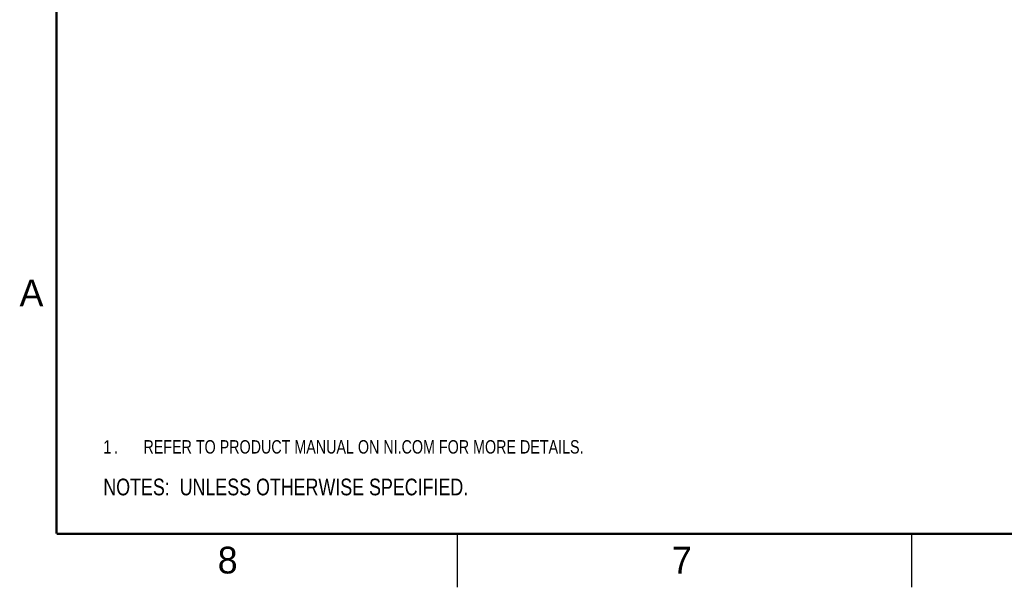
# Model space of a CAD drawing. Header units: inches. Extents: x 0 to 34, y 0 to 22.
# Tile 1 of 54: x 0.2 to 9.4, y 0 to 5.3. Entities that reach past the tile are written whole.
import ezdxf

# ---------------------------------------------------------------- set-up
doc = ezdxf.new("R2010")
doc.units = ezdxf.units.IN
doc.header["$LTSCALE"] = 1.87
doc.header["$MEASUREMENT"] = 0
doc.layers.get('0').update_dxf_attribs({"linetype": 'CONTINUOUS'})
doc.layers.add('DETAIL', color=7, linetype='CONTINUOUS')
doc.styles.get("Standard").update_dxf_attribs({"font": 'txt', "width": 0.8})

# ---------------------------------------------------------------- blocks, each defined once
blk = doc.blocks.new('NOTES_HEADER_BL0', base_point=(3.1215, 0.9375))
at = {"layer": 'DETAIL', "color": 2, "linetype": 'CONTINUOUS', "width": 0.8}
blk.add_text('NOTES:  UNLESS OTHERWISE SPECIFIED.', height=0.156, dxfattribs=at).set_placement((0.9375, 0.8595))
blk = doc.blocks.new('CUSTOM_NOTE_BL1', base_point=(3.6751, 1.3124))
at = {"layer": 'DETAIL', "color": 2, "linetype": 'CONTINUOUS', "width": 0.8}
for s, p in [('1', (0.9376, 1.2498)), ('REFER TO PRODUCT MANUAL ON NI.COM FOR MORE DETAILS.', (1.3125, 1.25)), ('.', (1.0376, 1.2498))]:
    blk.add_text(s, height=0.125, dxfattribs=at).set_placement(p)

msp = doc.modelspace()

# ---------------------------------------------------------------- linework, layer by layer
at = {"color": 2, "linetype": 'CONTINUOUS'}
for p, q in [((4.25, 0), (4.25, 0.5)), ((8.5, 0), (8.5, 0.5))]:
    msp.add_line(p, q, dxfattribs=at)
at = {"color": 7, "linetype": 'CONTINUOUS', "const_width": 0.02}
for points in [[(0.5, 21.5), (0.5, 0.5)], [(0.5, 0.5), (33.5, 0.5)]]:
    msp.add_lwpolyline(points, dxfattribs=at)

# ---------------------------------------------------------------- block references
at = {"layer": 'DETAIL', "color": 2, "linetype": 'CONTINUOUS'}
for name, p in [('CUSTOM_NOTE_BL1', (3.6751, 1.3124)), ('NOTES_HEADER_BL0', (3.1215, 0.9375))]:
    msp.add_blockref(name, p, dxfattribs=at)

# ---------------------------------------------------------------- texts
at = {"color": 2, "linetype": 'CONTINUOUS'}
for s, p in [('A', (0.1541, 2.6261)), ('8', (2.0074, 0.1291)), ('7', (6.2553, 0.1287))]:
    msp.add_text(s, height=0.25, dxfattribs=at).set_placement(p)

doc.saveas('drawing.dxf')
